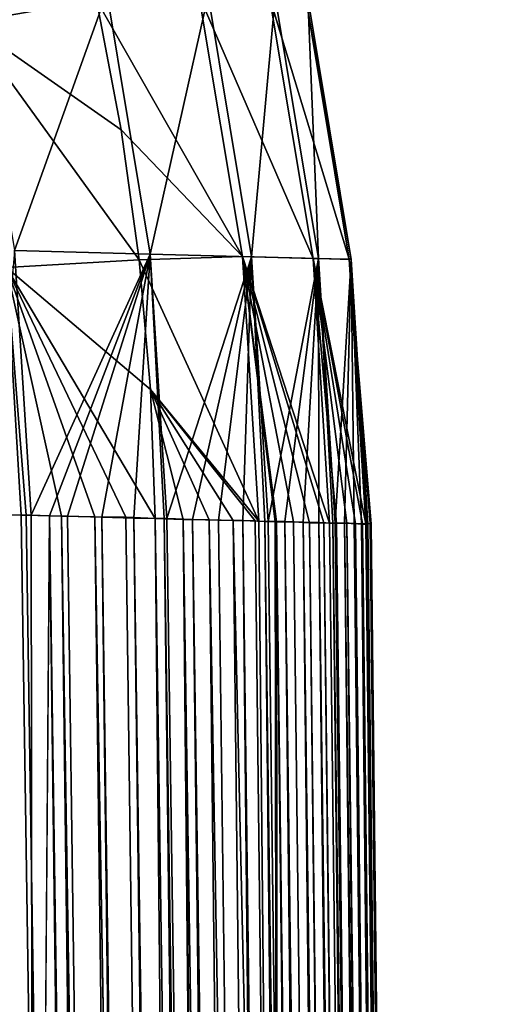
# Model space of a CAD drawing. Header units: metres. Extents: x -2 to 85, y -75 to 75.
# Tile 211 of 230: x 11.878 to 12.154, y 72.923 to 73.492. Entities that reach past the tile are written whole.
import ezdxf

# ---------------------------------------------------------------- set-up
doc = ezdxf.new("R2010")
doc.units = ezdxf.units.M
doc.layers.add('solid_21204500', color=7, linetype='CONTINUOUS')

msp = doc.modelspace()

# ---------------------------------------------------------------- linework, layer by layer
at = {"layer": 'solid_21204500'}
for points in [[(11.811823, 73.629242, -50.886536), (11.922605, 73.503365, -39.99102), (11.847908, 73.490211, -50.886852)], [(11.850019, 73.509552, 50.159748), (11.875153, 73.358376, 50.159977), (11.928524, 73.5075, 38.878399)], [(11.875153, 73.358376, 50.159977), (11.953658, 73.356323, 38.878578), (11.928524, 73.5075, 38.878399)], [(11.981783, 73.506104, -28.810989), (12.006918, 73.354927, -28.811121), (11.922605, 73.503365, -39.99102)], [(11.928524, 73.5075, 38.878399), (11.953658, 73.356323, 38.878578), (11.987135, 73.505966, 27.596933)], [(11.953658, 73.356323, 38.878578), (12.01227, 73.35479, 27.597059), (11.987135, 73.505966, 27.596933)], [(12.047776, 73.353859, -17.529524), (12.006918, 73.354927, -28.811121), (11.981783, 73.506104, -28.810989)], [(12.022642, 73.505035, -17.529444), (12.047776, 73.353859, -17.529524), (11.981783, 73.506104, -28.810989)], [(11.987135, 73.505966, 27.596933), (12.01227, 73.35479, 27.597059), (12.025853, 73.504951, 16.31538)], [(12.01227, 73.35479, 27.597059), (12.050988, 73.353775, 16.315454), (12.025853, 73.504951, 16.31538)], [(12.068741, 73.35331, -6.247873), (12.047776, 73.353859, -17.529524), (12.022642, 73.505035, -17.529444)], [(12.043606, 73.504486, -6.247844), (12.068741, 73.35331, -6.247873), (12.022642, 73.505035, -17.529444)], [(12.025853, 73.504951, 16.31538), (12.050988, 73.353775, 16.315454), (12.044677, 73.504456, 5.033776)], [(12.069812, 73.353279, 5.033799), (12.068741, 73.35331, -6.247873), (12.043606, 73.504486, -6.247844)], [(12.044677, 73.504456, 5.033776), (12.069812, 73.353279, 5.033799), (12.043606, 73.504486, -6.247844)], [(12.050988, 73.353775, 16.315454), (12.069812, 73.353279, 5.033799), (12.044677, 73.504456, 5.033776)], [(11.847908, 73.490211, -50.886852), (11.922605, 73.503365, -39.99102), (11.936872, 73.428116, -39.991123)], [(12.006918, 73.354927, -28.811121), (11.936872, 73.428116, -39.991123), (11.922605, 73.503365, -39.99102)], [(11.847908, 73.490211, -50.886852), (11.936872, 73.428116, -39.991123), (11.947195, 73.353004, -39.991199)], [(11.847908, 73.490211, -50.886852), (11.947195, 73.353004, -39.991199), (11.870476, 73.348557, -50.887058)], [(12.006918, 73.354927, -28.811121), (11.947195, 73.353004, -39.991199), (11.936872, 73.428116, -39.991123)], [(11.862284, 73.205925, 52.945724), (11.884728, 73.205513, 50.160221), (11.875153, 73.358376, 50.159977)], [(11.875153, 73.358376, 50.159977), (11.884728, 73.205513, 50.160221), (11.953658, 73.356323, 38.878578)], [(11.884728, 73.205513, 50.160221), (11.895284, 73.205139, 48.795574), (11.953658, 73.356323, 38.878578)], [(11.895284, 73.205139, 48.795574), (11.9057, 73.204811, 47.410389), (11.953658, 73.356323, 38.878578)], [(11.9057, 73.204811, 47.410389), (11.925551, 73.20433, 44.651237), (11.953658, 73.356323, 38.878578)], [(11.925551, 73.20433, 44.651237), (11.944203, 73.203781, 41.893906), (11.953658, 73.356323, 38.878578)], [(11.944203, 73.203781, 41.893906), (11.961699, 73.203491, 39.130829), (11.953658, 73.356323, 38.878578)], [(11.953658, 73.356323, 38.878578), (11.963236, 73.203423, 38.878712), (12.01227, 73.35479, 27.597059)], [(11.961699, 73.203491, 39.130829), (11.963236, 73.203423, 38.878712), (11.953658, 73.356323, 38.878578)], [(11.870476, 73.348557, -50.887058), (11.947195, 73.353004, -39.991199), (11.953671, 73.278084, -39.991253)], [(12.006918, 73.354927, -28.811121), (12.016498, 73.202026, -28.810869), (11.947195, 73.353004, -39.991199)], [(12.016498, 73.202026, -28.810869), (11.953671, 73.278084, -39.991253), (11.947195, 73.353004, -39.991199)], [(11.963236, 73.203423, 38.878712), (11.978027, 73.202988, 36.363445), (12.01227, 73.35479, 27.597059)], [(11.978027, 73.202988, 36.363445), (11.993178, 73.202599, 33.592335), (12.01227, 73.35479, 27.597059)], [(11.993178, 73.202599, 33.592335), (12.007148, 73.202293, 30.816996), (12.01227, 73.35479, 27.597059)], [(12.025948, 73.201637, -26.630117), (12.016498, 73.202026, -28.810869), (12.006918, 73.354927, -28.811121)], [(12.026558, 73.201614, -26.483128), (12.025948, 73.201637, -26.630117), (12.006918, 73.354927, -28.811121)], [(12.036437, 73.201538, -23.977697), (12.026558, 73.201614, -26.483128), (12.006918, 73.354927, -28.811121)], [(12.045827, 73.201103, -21.326359), (12.036437, 73.201538, -23.977697), (12.006918, 73.354927, -28.811121)], [(12.054114, 73.201088, -18.674658), (12.045827, 73.201103, -21.326359), (12.006918, 73.354927, -28.811121)], [(12.057354, 73.200905, -17.529873), (12.054114, 73.201088, -18.674658), (12.006918, 73.354927, -28.811121)], [(12.047776, 73.353859, -17.529524), (12.057354, 73.200905, -17.529873), (12.006918, 73.354927, -28.811121)], [(12.007148, 73.202293, 30.816996), (12.019943, 73.201851, 28.035458), (12.01227, 73.35479, 27.597059)], [(12.01227, 73.35479, 27.597059), (12.021849, 73.201759, 27.597225), (12.050988, 73.353775, 16.315454)], [(12.019943, 73.201851, 28.035458), (12.021849, 73.201759, 27.597225), (12.01227, 73.35479, 27.597059)], [(12.021849, 73.201759, 27.597225), (12.031549, 73.201714, 25.248243), (12.050988, 73.353775, 16.315454)], [(12.031549, 73.201714, 25.248243), (12.041976, 73.201347, 22.451218), (12.050988, 73.353775, 16.315454)], [(12.041976, 73.201347, 22.451218), (12.051183, 73.201126, 19.653244), (12.050988, 73.353775, 16.315454)], [(12.061314, 73.200691, -16.020206), (12.057354, 73.200905, -17.529873), (12.047776, 73.353859, -17.529524)], [(12.067415, 73.200745, -13.362377), (12.061314, 73.200691, -16.020206), (12.047776, 73.353859, -17.529524)], [(12.072426, 73.200417, -10.698956), (12.067415, 73.200745, -13.362377), (12.047776, 73.353859, -17.529524)], [(12.07633, 73.200562, -8.029684), (12.072426, 73.200417, -10.698956), (12.047776, 73.353859, -17.529524)], [(12.078321, 73.200348, -6.247682), (12.07633, 73.200562, -8.029684), (12.047776, 73.353859, -17.529524)], [(12.068741, 73.35331, -6.247873), (12.078321, 73.200348, -6.247682), (12.047776, 73.353859, -17.529524)], [(12.050988, 73.353775, 16.315454), (12.060566, 73.200768, 16.315866), (12.069812, 73.353279, 5.033799)], [(12.059178, 73.200798, 16.851349), (12.060566, 73.200768, 16.315866), (12.050988, 73.353775, 16.315454)], [(12.051183, 73.201126, 19.653244), (12.059178, 73.200798, 16.851349), (12.050988, 73.353775, 16.315454)], [(12.060566, 73.200768, 16.315866), (12.065953, 73.20092, 14.043852), (12.069812, 73.353279, 5.033799)], [(12.065953, 73.20092, 14.043852), (12.071515, 73.200661, 11.228947), (12.069812, 73.353279, 5.033799)], [(12.07913, 73.200302, -5.354572), (12.078321, 73.200348, -6.247682), (12.068741, 73.35331, -6.247873)], [(12.080806, 73.200554, -2.680074), (12.07913, 73.200302, -5.354572), (12.068741, 73.35331, -6.247873)], [(12.08137, 73.200279, -0.000004), (12.080806, 73.200554, -2.680074), (12.068741, 73.35331, -6.247873)], [(12.080746, 73.200569, 2.821278), (12.08137, 73.200279, -0.000004), (12.068741, 73.35331, -6.247873)], [(12.07939, 73.200356, 5.034868), (12.080746, 73.200569, 2.821278), (12.068741, 73.35331, -6.247873)], [(12.069812, 73.353279, 5.033799), (12.07939, 73.200356, 5.034868), (12.068741, 73.35331, -6.247873)], [(12.078895, 73.200287, 5.629341), (12.07939, 73.200356, 5.034868), (12.069812, 73.353279, 5.033799)], [(12.075822, 73.200211, 8.427689), (12.078895, 73.200287, 5.629341), (12.069812, 73.353279, 5.033799)], [(12.071515, 73.200661, 11.228947), (12.075822, 73.200211, 8.427689), (12.069812, 73.353279, 5.033799)], [(11.870476, 73.348557, -50.887058), (11.879009, 73.205482, -50.884739), (11.858739, 73.205963, -53.372433)], [(11.870476, 73.348557, -50.887058), (11.953671, 73.278084, -39.991253), (11.956378, 73.203552, -39.991283)], [(11.939501, 73.204254, -42.605297), (11.870476, 73.348557, -50.887058), (11.956378, 73.203552, -39.991283)], [(11.870476, 73.348557, -50.887058), (11.939501, 73.204254, -42.605297), (11.921482, 73.204399, -45.230595)], [(11.881904, 73.205437, -50.51947), (11.879009, 73.205482, -50.884739), (11.870476, 73.348557, -50.887058)], [(11.870476, 73.348557, -50.887058), (11.921482, 73.204399, -45.230595), (11.902297, 73.204834, -47.86747)], [(11.902297, 73.204834, -47.86747), (11.881904, 73.205437, -50.51947), (11.870476, 73.348557, -50.887058)], [(11.972636, 73.202881, -37.300415), (11.956378, 73.203552, -39.991283), (11.953671, 73.278084, -39.991253)], [(11.987698, 73.202766, -34.620327), (11.972636, 73.202881, -37.300415), (11.953671, 73.278084, -39.991253)], [(12.001595, 73.202339, -31.94908), (11.987698, 73.202766, -34.620327), (11.953671, 73.278084, -39.991253)], [(12.014339, 73.202087, -29.286114), (12.001595, 73.202339, -31.94908), (11.953671, 73.278084, -39.991253)], [(12.016498, 73.202026, -28.810869), (12.014339, 73.202087, -29.286114), (11.953671, 73.278084, -39.991253)], [(12.00133, 63.184143, -48.892544), (11.847093, 71.129791, -57.422504), (11.848822, 73.206284, -54.548145)], [(12.00133, 63.184143, -48.892544), (11.848822, 73.206284, -54.548145), (11.858739, 73.205963, -53.372433)], [(12.002565, 64.988777, -46.296574), (11.858739, 73.205963, -53.372433), (11.879009, 73.205482, -50.884739)], [(12.002565, 64.988777, -46.296574), (12.00133, 63.184143, -48.892544), (11.858739, 73.205963, -53.372433)], [(11.886284, 72.00428, 51.677601), (11.884728, 73.205513, 50.160221), (11.862284, 73.205925, 52.945724)], [(11.886284, 72.00428, 51.677601), (11.862284, 73.205925, 52.945724), (11.877165, 70.70459, 54.52306)], [(12.002565, 64.988777, -46.296574), (11.879009, 73.205482, -50.884739), (11.881904, 73.205437, -50.51947)], [(12.002565, 64.988777, -46.296574), (11.881904, 73.205437, -50.51947), (11.902297, 73.204834, -47.86747)], [(11.886284, 72.00428, 51.677601), (11.895284, 73.205139, 48.795574), (11.884728, 73.205513, 50.160221)], [(11.886284, 72.00428, 51.677601), (12.032338, 62.249573, 45.943954), (11.895284, 73.205139, 48.795574)], [(12.04072, 63.360249, 43.174656), (11.9057, 73.204811, 47.410389), (11.895284, 73.205139, 48.795574)], [(12.032338, 62.249573, 45.943954), (12.04072, 63.360249, 43.174656), (11.895284, 73.205139, 48.795574)], [(12.003448, 66.71286, -43.64642), (11.902297, 73.204834, -47.86747), (11.921482, 73.204399, -45.230595)], [(12.003448, 66.71286, -43.64642), (12.002565, 64.988777, -46.296574), (11.902297, 73.204834, -47.86747)], [(12.04072, 63.360249, 43.174656), (11.925551, 73.20433, 44.651237), (11.9057, 73.204811, 47.410389)], [(12.003979, 68.354759, -40.944584), (11.921482, 73.204399, -45.230595), (11.939501, 73.204254, -42.605297)], [(12.003979, 68.354759, -40.944584), (12.003448, 66.71286, -43.64642), (11.921482, 73.204399, -45.230595)], [(12.048868, 64.37822, 40.369949), (11.944203, 73.203781, 41.893906), (11.925551, 73.20433, 44.651237)], [(12.04072, 63.360249, 43.174656), (12.048868, 64.37822, 40.369949), (11.925551, 73.20433, 44.651237)], [(12.003979, 68.354759, -40.944584), (11.939501, 73.204254, -42.605297), (11.956378, 73.203552, -39.991283)], [(12.056772, 65.302353, 37.532944), (11.961699, 73.203491, 39.130829), (11.944203, 73.203781, 41.893906)], [(12.048868, 64.37822, 40.369949), (12.056772, 65.302353, 37.532944), (11.944203, 73.203781, 41.893906)], [(12.004155, 69.912933, -38.193611), (11.956378, 73.203552, -39.991283), (11.972636, 73.202881, -37.300415)], [(12.004155, 69.912933, -38.193611), (12.003979, 68.354759, -40.944584), (11.956378, 73.203552, -39.991283)], [(12.064425, 66.13163, 34.666775), (11.963236, 73.203423, 38.878712), (11.961699, 73.203491, 39.130829)], [(12.056772, 65.302353, 37.532944), (12.064425, 66.13163, 34.666775), (11.961699, 73.203491, 39.130829)], [(12.064425, 66.13163, 34.666775), (11.978027, 73.202988, 36.363445), (11.963236, 73.203423, 38.878712)], [(12.028922, 69.518692, -34.593739), (11.972636, 73.202881, -37.300415), (11.987698, 73.202766, -34.620327)], [(12.029081, 68.133072, -37.221268), (12.004155, 69.912933, -38.193611), (11.972636, 73.202881, -37.300415)], [(12.028922, 69.518692, -34.593739), (12.029081, 68.133072, -37.221268), (11.972636, 73.202881, -37.300415)], [(12.071815, 66.865135, 31.774609), (11.993178, 73.202599, 33.592335), (11.978027, 73.202988, 36.363445)], [(12.064425, 66.13163, 34.666775), (12.071815, 66.865135, 31.774609), (11.978027, 73.202988, 36.363445)], [(12.028445, 70.826385, -31.926579), (11.987698, 73.202766, -34.620327), (12.001595, 73.202339, -31.94908)], [(12.028445, 70.826385, -31.926579), (12.028922, 69.518692, -34.593739), (11.987698, 73.202766, -34.620327)], [(12.071815, 66.865135, 31.774609), (12.007148, 73.202293, 30.816996), (11.993178, 73.202599, 33.592335)], [(12.02765, 72.055031, -29.22209), (12.001595, 73.202339, -31.94908), (12.014339, 73.202087, -29.286114)], [(12.02765, 72.055031, -29.22209), (12.028445, 70.826385, -31.926579), (12.001595, 73.202339, -31.94908)], [(12.078938, 67.50206, 28.859652), (12.019943, 73.201851, 28.035458), (12.007148, 73.202293, 30.816996)], [(12.071815, 66.865135, 31.774609), (12.078938, 67.50206, 28.859652), (12.007148, 73.202293, 30.816996)], [(12.02765, 72.055031, -29.22209), (12.014339, 73.202087, -29.286114), (12.016498, 73.202026, -28.810869)], [(12.02765, 72.055031, -29.22209), (12.016498, 73.202026, -28.810869), (12.025948, 73.201637, -26.630117)], [(12.085785, 68.041687, 25.925125), (12.021849, 73.201759, 27.597225), (12.019943, 73.201851, 28.035458)], [(12.078938, 67.50206, 28.859652), (12.085785, 68.041687, 25.925125), (12.019943, 73.201851, 28.035458)], [(12.085785, 68.041687, 25.925125), (12.031549, 73.201714, 25.248243), (12.021849, 73.201759, 27.597225)], [(12.02765, 72.055031, -29.22209), (12.025948, 73.201637, -26.630117), (12.026558, 73.201614, -26.483128)], [(12.152537, 63.29092, -21.015642), (12.026558, 73.201614, -26.483128), (12.036437, 73.201538, -23.977697)], [(12.153799, 62.174263, -23.782549), (12.02765, 72.055031, -29.22209), (12.026558, 73.201614, -26.483128)], [(12.152537, 63.29092, -21.015642), (12.153799, 62.174263, -23.782549), (12.026558, 73.201614, -26.483128)], [(12.092346, 68.483429, 22.974276), (12.041976, 73.201347, 22.451218), (12.031549, 73.201714, 25.248243)], [(12.085785, 68.041687, 25.925125), (12.092346, 68.483429, 22.974276), (12.031549, 73.201714, 25.248243)], [(12.152537, 63.29092, -21.015642), (12.036437, 73.201538, -23.977697), (12.045827, 73.201103, -21.326359)], [(12.098617, 68.82679, 20.010366), (12.051183, 73.201126, 19.653244), (12.041976, 73.201347, 22.451218)], [(12.092346, 68.483429, 22.974276), (12.098617, 68.82679, 20.010366), (12.041976, 73.201347, 22.451218)], [(12.150918, 64.314949, -18.213133), (12.045827, 73.201103, -21.326359), (12.054114, 73.201088, -18.674658)], [(12.150918, 64.314949, -18.213133), (12.152537, 63.29092, -21.015642), (12.045827, 73.201103, -21.326359)], [(12.104589, 69.071404, 17.036678), (12.059178, 73.200798, 16.851349), (12.051183, 73.201126, 19.653244)], [(12.098617, 68.82679, 20.010366), (12.104589, 69.071404, 17.036678), (12.051183, 73.201126, 19.653244)], [(12.148942, 65.245209, -15.378119), (12.054114, 73.201088, -18.674658), (12.057354, 73.200905, -17.529873)], [(12.148942, 65.245209, -15.378119), (12.150918, 64.314949, -18.213133), (12.054114, 73.201088, -18.674658)], [(12.148942, 65.245209, -15.378119), (12.057354, 73.200905, -17.529873), (12.061314, 73.200691, -16.020206)], [(12.110255, 69.216988, 14.056499), (12.060566, 73.200768, 16.315866), (12.059178, 73.200798, 16.851349)], [(12.104589, 69.071404, 17.036678), (12.110255, 69.216988, 14.056499), (12.059178, 73.200798, 16.851349)], [(12.110255, 69.216988, 14.056499), (12.065953, 73.20092, 14.043852), (12.060566, 73.200768, 16.315866)], [(12.146611, 66.080673, -12.513737), (12.061314, 73.200691, -16.020206), (12.067415, 73.200745, -13.362377)], [(12.146611, 66.080673, -12.513737), (12.148942, 65.245209, -15.378119), (12.061314, 73.200691, -16.020206)], [(12.115611, 69.263382, 11.073126), (12.071515, 73.200661, 11.228947), (12.065953, 73.20092, 14.043852)], [(12.110255, 69.216988, 14.056499), (12.115611, 69.263382, 11.073126), (12.065953, 73.20092, 14.043852)], [(12.143929, 66.820427, -9.623156), (12.067415, 73.200745, -13.362377), (12.072426, 73.200417, -10.698956)], [(12.143929, 66.820427, -9.623156), (12.146611, 66.080673, -12.513737), (12.067415, 73.200745, -13.362377)], [(12.115611, 69.263382, 11.073126), (12.075822, 73.200211, 8.427689), (12.071515, 73.200661, 11.228947)], [(12.143929, 66.820427, -9.623156), (12.072426, 73.200417, -10.698956), (12.07633, 73.200562, -8.029684)], [(12.120649, 69.210541, 8.08986), (12.078895, 73.200287, 5.629341), (12.075822, 73.200211, 8.427689)], [(12.115611, 69.263382, 11.073126), (12.120649, 69.210541, 8.08986), (12.075822, 73.200211, 8.427689)], [(12.1409, 67.463638, -6.709574), (12.07633, 73.200562, -8.029684), (12.078321, 73.200348, -6.247682)], [(12.1409, 67.463638, -6.709574), (12.143929, 66.820427, -9.623156), (12.07633, 73.200562, -8.029684)], [(12.1409, 67.463638, -6.709574), (12.078321, 73.200348, -6.247682), (12.07913, 73.200302, -5.354572)], [(12.125364, 69.058525, 5.110001), (12.07939, 73.200356, 5.034868), (12.078895, 73.200287, 5.629341)], [(12.120649, 69.210541, 8.08986), (12.125364, 69.058525, 5.110001), (12.078895, 73.200287, 5.629341)], [(12.137524, 68.009605, -3.776213), (12.07913, 73.200302, -5.354572), (12.080806, 73.200554, -2.680074)], [(12.137524, 68.009605, -3.776213), (12.1409, 67.463638, -6.709574), (12.07913, 73.200302, -5.354572)], [(12.125364, 69.058525, 5.110001), (12.080746, 73.200569, 2.821278), (12.07939, 73.200356, 5.034868)], [(12.129752, 68.807487, 2.136844), (12.08137, 73.200279, -0.000004), (12.080746, 73.200569, 2.821278)], [(12.125364, 69.058525, 5.110001), (12.129752, 68.807487, 2.136844), (12.080746, 73.200569, 2.821278)], [(12.133806, 68.457718, -0.82632), (12.080806, 73.200554, -2.680074), (12.08137, 73.200279, -0.000004)], [(12.133806, 68.457718, -0.82632), (12.137524, 68.009605, -3.776213), (12.080806, 73.200554, -2.680074)], [(12.129752, 68.807487, 2.136844), (12.133806, 68.457718, -0.82632), (12.08137, 73.200279, -0.000004)]]:
    msp.add_3dface(points, dxfattribs=at)

doc.saveas('drawing.dxf')
